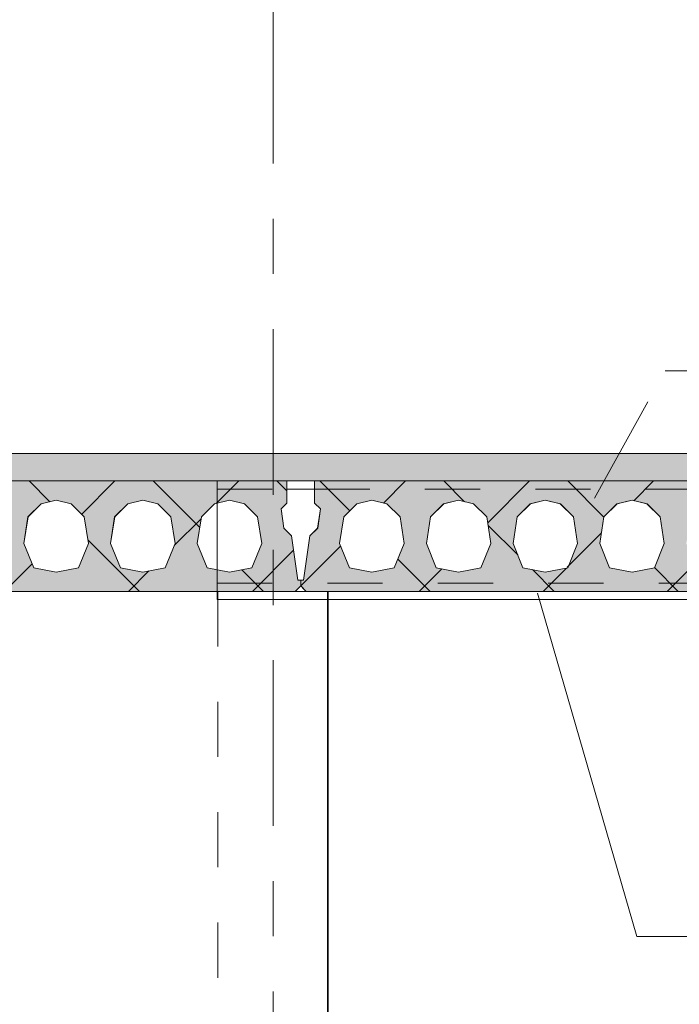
# Model space of a CAD drawing. Header units: millimetres. Extents: x -914 to -73, y -1403 to -809.
# Tile 27 of 79: x -721 to -709, y -1193 to -1175. Entities that reach past the tile are written whole.
import ezdxf

# ---------------------------------------------------------------- set-up
doc = ezdxf.new("R2010")
doc.units = ezdxf.units.MM
for name, pattern in [('XKITLINE00', [0]), ('XKITLINE01', [4, 1, -1, 1, -1]), ('XKITLINE02', [4, 2, -2]), ('XKITLINE03', [6, 3, -1, 1, -1])]:
    doc.linetypes.add(name, pattern=pattern)
for name, color, linetype, lineweight in [('Onderdeel', 2, 'Continuous', 0), ('Onderdeel label', 2, 'Continuous', 0), ('Stramien', 4, 'Continuous', 0)]:
    doc.layers.add(name, color=color, linetype=linetype, lineweight=lineweight)

msp = doc.modelspace()

# ---------------------------------------------------------------- hatches: boundary and pattern name
at = {"layer": 'Onderdeel'}
msp.add_hatch(color=256, dxfattribs=at).paths.add_polyline_path([(-688.817, -1183.446), (-812.067, -1183.446), (-812.067, -1182.946), (-688.817, -1182.946)], flags=17)
h = msp.add_hatch(color=256, dxfattribs=at)
h.paths.add_polyline_path([(-727.713, -1185.446), (-727.813, -1185.346), (-727.813, -1185.246), (-727.763, -1185.246), (-727.648, -1184.44), (-727.506, -1184.299), (-727.457, -1183.952), (-727.563, -1183.846), (-727.563, -1183.446), (-716.063, -1183.446), (-716.063, -1183.846), (-716.169, -1183.952), (-716.119, -1184.299), (-715.978, -1184.44), (-715.863, -1185.246), (-715.813, -1185.246), (-715.813, -1185.346), (-715.913, -1185.446)], flags=17)
h.paths.add_polyline_path([(-726.523, -1183.796), (-726.794, -1183.863), (-727.032, -1184.093), (-727.108, -1184.578), (-726.928, -1185.02), (-726.523, -1185.096), (-726.118, -1185.02), (-725.938, -1184.578), (-726.014, -1184.093), (-726.251, -1183.863)])
h.paths.add_polyline_path([(-724.953, -1183.796), (-725.224, -1183.863), (-725.462, -1184.093), (-725.538, -1184.578), (-725.358, -1185.02), (-724.953, -1185.096), (-724.548, -1185.02), (-724.368, -1184.578), (-724.444, -1184.093), (-724.681, -1183.863)])
h.paths.add_polyline_path([(-723.383, -1183.796), (-723.654, -1183.863), (-723.892, -1184.093), (-723.968, -1184.578), (-723.788, -1185.02), (-723.383, -1185.096), (-722.978, -1185.02), (-722.798, -1184.578), (-722.874, -1184.093), (-723.111, -1183.863)])
h.paths.add_polyline_path([(-721.813, -1183.796), (-722.084, -1183.863), (-722.322, -1184.093), (-722.398, -1184.578), (-722.218, -1185.02), (-721.813, -1185.096), (-721.408, -1185.02), (-721.228, -1184.578), (-721.304, -1184.093), (-721.541, -1183.863)])
h.paths.add_polyline_path([(-720.243, -1183.796), (-720.514, -1183.863), (-720.752, -1184.093), (-720.828, -1184.578), (-720.648, -1185.02), (-720.243, -1185.096), (-719.838, -1185.02), (-719.658, -1184.578), (-719.734, -1184.093), (-719.971, -1183.863)])
h.paths.add_polyline_path([(-718.673, -1183.796), (-718.944, -1183.863), (-719.182, -1184.093), (-719.258, -1184.578), (-719.078, -1185.02), (-718.673, -1185.096), (-718.268, -1185.02), (-718.088, -1184.578), (-718.164, -1184.093), (-718.401, -1183.863)])
h.paths.add_polyline_path([(-717.103, -1183.796), (-717.374, -1183.863), (-717.612, -1184.093), (-717.688, -1184.578), (-717.508, -1185.02), (-717.103, -1185.096), (-716.698, -1185.02), (-716.518, -1184.578), (-716.594, -1184.093), (-716.831, -1183.863)])
h = msp.add_hatch(color=256, dxfattribs=at)
h.paths.add_polyline_path([(-715.713, -1185.446), (-715.813, -1185.346), (-715.813, -1185.246), (-715.763, -1185.246), (-715.648, -1184.44), (-715.506, -1184.299), (-715.457, -1183.952), (-715.563, -1183.846), (-715.563, -1183.446), (-704.063, -1183.446), (-704.063, -1183.846), (-704.169, -1183.952), (-704.119, -1184.299), (-703.978, -1184.44), (-703.863, -1185.246), (-703.813, -1185.246), (-703.813, -1185.346), (-703.913, -1185.446)], flags=17)
h.paths.add_polyline_path([(-714.523, -1183.796), (-714.794, -1183.863), (-715.032, -1184.093), (-715.108, -1184.578), (-714.928, -1185.02), (-714.523, -1185.096), (-714.118, -1185.02), (-713.938, -1184.578), (-714.014, -1184.093), (-714.251, -1183.863)])
h.paths.add_polyline_path([(-712.953, -1183.796), (-713.224, -1183.863), (-713.462, -1184.093), (-713.538, -1184.578), (-713.358, -1185.02), (-712.953, -1185.096), (-712.548, -1185.02), (-712.368, -1184.578), (-712.444, -1184.093), (-712.681, -1183.863)])
h.paths.add_polyline_path([(-711.383, -1183.796), (-711.654, -1183.863), (-711.892, -1184.093), (-711.968, -1184.578), (-711.788, -1185.02), (-711.383, -1185.096), (-710.978, -1185.02), (-710.798, -1184.578), (-710.874, -1184.093), (-711.111, -1183.863)])
h.paths.add_polyline_path([(-709.813, -1183.796), (-710.084, -1183.863), (-710.322, -1184.093), (-710.398, -1184.578), (-710.218, -1185.02), (-709.813, -1185.096), (-709.408, -1185.02), (-709.228, -1184.578), (-709.304, -1184.093), (-709.541, -1183.863)])
h.paths.add_polyline_path([(-708.243, -1183.796), (-708.514, -1183.863), (-708.752, -1184.093), (-708.828, -1184.578), (-708.648, -1185.02), (-708.243, -1185.096), (-707.838, -1185.02), (-707.658, -1184.578), (-707.734, -1184.093), (-707.971, -1183.863)])
h.paths.add_polyline_path([(-706.673, -1183.796), (-706.944, -1183.863), (-707.182, -1184.093), (-707.258, -1184.578), (-707.078, -1185.02), (-706.673, -1185.096), (-706.268, -1185.02), (-706.088, -1184.578), (-706.164, -1184.093), (-706.401, -1183.863)])
h.paths.add_polyline_path([(-705.103, -1183.796), (-705.374, -1183.863), (-705.612, -1184.093), (-705.688, -1184.578), (-705.508, -1185.02), (-705.103, -1185.096), (-704.698, -1185.02), (-704.518, -1184.578), (-704.594, -1184.093), (-704.831, -1183.863)])

# ---------------------------------------------------------------- linework, layer by layer
at = {"layer": 'Onderdeel', "linetype": 'XKITLINE00', "lineweight": 0}
for p, q in [((-859.813, -1182.946), (-688.817, -1182.946)), ((-812.068, -1183.446), (-688.817, -1183.446)), ((-727.563, -1183.446), (-716.063, -1183.446)), ((-720.355, -1183.824), (-720.733, -1183.446)), ((-719.78, -1184.048), (-719.178, -1183.446)), ((-717.643, -1184.291), (-718.488, -1183.446)), ((-717.343, -1183.857), (-716.933, -1183.446)), ((-716.063, -1183.626), (-716.243, -1183.446)), ((-716.063, -1183.846), (-716.063, -1183.446)), ((-715.563, -1183.846), (-715.563, -1183.446)), ((-715.563, -1183.446), (-704.063, -1183.446)), ((-714.925, -1183.989), (-715.468, -1183.446)), ((-714.314, -1183.848), (-713.913, -1183.446)), ((-712.847, -1183.822), (-713.223, -1183.446)), ((-712.426, -1184.205), (-711.668, -1183.446)), ((-710.322, -1184.102), (-710.978, -1183.446)), ((-709.781, -1183.804), (-709.423, -1183.446)), ((-716.063, -1183.596), (-715.563, -1183.596)), ((-715.563, -1183.596), (-715.563, -1183.846)), ((-720.243, -1183.796), (-720.514, -1183.863)), ((-719.971, -1183.863), (-720.243, -1183.796)), ((-718.673, -1183.796), (-718.944, -1183.863)), ((-718.401, -1183.863), (-718.673, -1183.796)), ((-717.103, -1183.796), (-717.374, -1183.863)), ((-716.831, -1183.863), (-717.103, -1183.796)), ((-716.063, -1183.846), (-716.169, -1183.952)), ((-715.457, -1183.952), (-715.563, -1183.846)), ((-715.563, -1183.846), (-715.563, -1183.846)), ((-715.457, -1183.952), (-715.563, -1183.846)), ((-714.523, -1183.796), (-714.794, -1183.863)), ((-714.251, -1183.863), (-714.523, -1183.796)), ((-712.953, -1183.796), (-713.224, -1183.863)), ((-712.681, -1183.863), (-712.953, -1183.796)), ((-711.383, -1183.796), (-711.654, -1183.863)), ((-711.111, -1183.863), (-711.383, -1183.796)), ((-709.813, -1183.796), (-710.084, -1183.863)), ((-709.541, -1183.863), (-709.813, -1183.796)), ((-720.514, -1183.863), (-720.752, -1184.093)), ((-720.515, -1183.863), (-720.514, -1183.863)), ((-720.515, -1183.863), (-720.514, -1183.863)), ((-719.734, -1184.093), (-719.972, -1183.863)), ((-719.734, -1184.093), (-719.971, -1183.863)), ((-718.944, -1183.863), (-719.182, -1184.093)), ((-718.945, -1183.863), (-718.944, -1183.863)), ((-718.945, -1183.863), (-718.944, -1183.863)), ((-718.164, -1184.093), (-718.402, -1183.863)), ((-718.164, -1184.093), (-718.401, -1183.863)), ((-717.374, -1183.863), (-717.612, -1184.093)), ((-717.375, -1183.863), (-717.374, -1183.863)), ((-717.375, -1183.863), (-717.374, -1183.863)), ((-716.594, -1184.093), (-716.832, -1183.863)), ((-716.594, -1184.093), (-716.831, -1183.863)), ((-716.169, -1183.952), (-716.119, -1184.299)), ((-715.507, -1184.299), (-715.457, -1183.952)), ((-715.506, -1184.299), (-715.457, -1183.952)), ((-715.457, -1183.952), (-715.457, -1183.952)), ((-714.794, -1183.863), (-715.032, -1184.093)), ((-714.795, -1183.863), (-714.794, -1183.863)), ((-714.795, -1183.863), (-714.794, -1183.863)), ((-714.014, -1184.093), (-714.252, -1183.863)), ((-714.014, -1184.093), (-714.251, -1183.863)), ((-713.224, -1183.863), (-713.462, -1184.093)), ((-713.225, -1183.863), (-713.224, -1183.863)), ((-713.225, -1183.863), (-713.224, -1183.863)), ((-712.444, -1184.093), (-712.682, -1183.863)), ((-712.444, -1184.093), (-712.681, -1183.863)), ((-711.654, -1183.863), (-711.892, -1184.093)), ((-711.655, -1183.863), (-711.654, -1183.863)), ((-711.655, -1183.863), (-711.654, -1183.863)), ((-710.874, -1184.093), (-711.112, -1183.863)), ((-710.874, -1184.093), (-711.111, -1183.863)), ((-710.084, -1183.863), (-710.322, -1184.093)), ((-710.085, -1183.863), (-710.084, -1183.863)), ((-710.085, -1183.863), (-710.084, -1183.863)), ((-709.304, -1184.093), (-709.542, -1183.863)), ((-709.304, -1184.093), (-709.541, -1183.863)), ((-720.752, -1184.093), (-720.828, -1184.578)), ((-719.658, -1184.578), (-719.734, -1184.093)), ((-719.734, -1184.093), (-719.734, -1184.093)), ((-719.658, -1184.578), (-719.734, -1184.093)), ((-719.182, -1184.093), (-719.258, -1184.578)), ((-718.088, -1184.578), (-718.164, -1184.093)), ((-718.164, -1184.093), (-718.164, -1184.093)), ((-718.088, -1184.578), (-718.164, -1184.093)), ((-718.104, -1184.618), (-717.617, -1184.13)), ((-717.612, -1184.093), (-717.688, -1184.578)), ((-716.594, -1184.093), (-716.594, -1184.093)), ((-716.518, -1184.578), (-716.594, -1184.093)), ((-716.518, -1184.578), (-716.594, -1184.093)), ((-715.032, -1184.093), (-715.108, -1184.578)), ((-713.938, -1184.578), (-714.014, -1184.093)), ((-714.014, -1184.093), (-714.014, -1184.093)), ((-713.938, -1184.578), (-714.014, -1184.093)), ((-713.462, -1184.093), (-713.538, -1184.578)), ((-712.368, -1184.578), (-712.444, -1184.093)), ((-712.444, -1184.093), (-712.444, -1184.093)), ((-712.368, -1184.578), (-712.444, -1184.093)), ((-711.892, -1184.093), (-711.968, -1184.578)), ((-710.798, -1184.578), (-710.874, -1184.093)), ((-710.874, -1184.093), (-710.874, -1184.093)), ((-710.798, -1184.578), (-710.874, -1184.093)), ((-710.322, -1184.093), (-710.398, -1184.578)), ((-709.228, -1184.578), (-709.304, -1184.093)), ((-709.304, -1184.093), (-709.304, -1184.093)), ((-709.228, -1184.578), (-709.304, -1184.093)), ((-716.119, -1184.299), (-715.978, -1184.44)), ((-715.648, -1184.44), (-715.507, -1184.299)), ((-715.648, -1184.44), (-715.506, -1184.299)), ((-715.507, -1184.299), (-715.506, -1184.299)), ((-711.883, -1184.786), (-712.419, -1184.25)), ((-718.733, -1185.446), (-719.668, -1184.51)), ((-715.978, -1184.44), (-715.863, -1185.246)), ((-715.763, -1185.246), (-715.648, -1184.44)), ((-715.763, -1185.246), (-715.648, -1184.44)), ((-715.648, -1184.44), (-715.648, -1184.44)), ((-710.985, -1185.009), (-710.369, -1184.392)), ((-720.828, -1184.578), (-720.648, -1185.02)), ((-719.838, -1185.02), (-719.658, -1184.578)), ((-719.838, -1185.02), (-719.658, -1184.578)), ((-719.658, -1184.578), (-719.658, -1184.578)), ((-719.258, -1184.578), (-719.078, -1185.02)), ((-718.268, -1185.02), (-718.088, -1184.578)), ((-718.268, -1185.02), (-718.088, -1184.578)), ((-718.088, -1184.578), (-718.088, -1184.578)), ((-717.688, -1184.578), (-717.508, -1185.02)), ((-716.698, -1185.02), (-716.518, -1184.578)), ((-716.698, -1185.02), (-716.518, -1184.578)), ((-716.688, -1185.446), (-715.941, -1184.7)), ((-716.518, -1184.578), (-716.518, -1184.578)), ((-715.813, -1185.346), (-715.089, -1184.623)), ((-715.108, -1184.578), (-714.928, -1185.02)), ((-714.118, -1185.02), (-713.938, -1184.578)), ((-714.118, -1185.02), (-713.938, -1184.578)), ((-713.938, -1184.578), (-713.938, -1184.578)), ((-713.538, -1184.578), (-713.358, -1185.02)), ((-712.548, -1185.02), (-712.368, -1184.578)), ((-712.548, -1185.02), (-712.368, -1184.578)), ((-712.368, -1184.578), (-712.368, -1184.578)), ((-711.968, -1184.578), (-711.788, -1185.02)), ((-710.978, -1185.02), (-710.798, -1184.578)), ((-710.978, -1185.02), (-710.798, -1184.578)), ((-710.798, -1184.578), (-710.798, -1184.578)), ((-710.398, -1184.578), (-710.218, -1185.02)), ((-709.408, -1185.02), (-709.228, -1184.578)), ((-709.408, -1185.02), (-709.228, -1184.578)), ((-709.228, -1184.578), (-709.228, -1184.578)), ((-713.468, -1185.446), (-714.053, -1184.861)), ((-721.178, -1185.446), (-720.678, -1184.946)), ((-720.649, -1185.02), (-720.648, -1185.02)), ((-720.648, -1185.02), (-720.243, -1185.096)), ((-720.243, -1185.096), (-719.838, -1185.02)), ((-719.079, -1185.02), (-719.078, -1185.02)), ((-719.078, -1185.02), (-718.673, -1185.096)), ((-718.933, -1185.446), (-718.562, -1185.075)), ((-718.673, -1185.096), (-718.268, -1185.02)), ((-717.509, -1185.02), (-717.508, -1185.02)), ((-717.508, -1185.02), (-717.103, -1185.096)), ((-717.103, -1185.096), (-716.698, -1185.02)), ((-716.488, -1185.446), (-716.88, -1185.054)), ((-714.929, -1185.02), (-714.928, -1185.02)), ((-714.928, -1185.02), (-714.523, -1185.096)), ((-714.523, -1185.096), (-714.118, -1185.02)), ((-713.668, -1185.446), (-713.26, -1185.038)), ((-713.359, -1185.02), (-713.358, -1185.02)), ((-713.358, -1185.02), (-712.953, -1185.096)), ((-712.953, -1185.096), (-712.548, -1185.02)), ((-711.789, -1185.02), (-711.788, -1185.02)), ((-711.788, -1185.02), (-711.383, -1185.096)), ((-711.223, -1185.446), (-711.617, -1185.052)), ((-711.423, -1185.446), (-711, -1185.024)), ((-711.383, -1185.096), (-710.978, -1185.02)), ((-710.219, -1185.02), (-710.218, -1185.02)), ((-710.218, -1185.02), (-709.813, -1185.096)), ((-709.813, -1185.096), (-709.408, -1185.02)), ((-708.978, -1185.446), (-709.407, -1185.017)), ((-709.178, -1185.446), (-708.678, -1184.946)), ((-715.813, -1185.246), (-715.863, -1185.246)), ((-715.813, -1185.346), (-715.813, -1185.246)), ((-715.813, -1185.346), (-715.813, -1185.246)), ((-715.813, -1185.246), (-715.763, -1185.246)), ((-715.913, -1185.446), (-727.713, -1185.446)), ((-717.329, -1185.446), (-717.329, -1185.596)), ((-715.813, -1185.346), (-715.913, -1185.446)), ((-715.913, -1185.446), (-715.713, -1185.446)), ((-715.813, -1185.346), (-715.813, -1185.346)), ((-715.755, -1185.404), (-715.813, -1185.346)), ((-715.813, -1185.346), (-715.813, -1185.346)), ((-715.713, -1185.446), (-715.813, -1185.346)), ((-715.713, -1185.446), (-715.713, -1185.446)), ((-703.913, -1185.446), (-715.713, -1185.446)), ((-717.329, -1185.596), (-690.317, -1185.596)), ((-715.33, -1185.596), (-715.33, -1213.746)), ((-715.316, -1185.596), (-715.316, -1213.746))]:
    msp.add_line(p, q, dxfattribs=at)
at = {"layer": 'Onderdeel', "linetype": 'XKITLINE01', "lineweight": 0}
for p, q in [((-859.813, -1183.446), (-690.318, -1183.446)), ((-859.813, -1183.446), (-689.315, -1183.446)), ((-716.063, -1183.446), (-727.563, -1183.446)), ((-717.328, -1183.446), (-717.329, -1183.446)), ((-717.329, -1183.446), (-717.329, -1183.596)), ((-717.329, -1183.446), (-688.817, -1183.446)), ((-717.328, -1183.596), (-717.328, -1183.446)), ((-716.063, -1183.446), (-716.063, -1183.846)), ((-716.063, -1183.846), (-716.063, -1183.446)), ((-704.063, -1183.446), (-715.563, -1183.446)), ((-715.563, -1183.446), (-715.563, -1183.846)), ((-715.563, -1183.446), (-715.563, -1183.596)), ((-715.563, -1183.446), (-715.563, -1183.446)), ((-717.329, -1183.596), (-716.063, -1183.596)), ((-717.329, -1185.296), (-717.329, -1183.596)), ((-717.329, -1183.596), (-717.329, -1183.596)), ((-717.329, -1183.596), (-717.329, -1185.296)), ((-715.563, -1183.596), (-704.063, -1183.596)), ((-720.515, -1183.863), (-720.243, -1183.796)), ((-720.514, -1183.863), (-720.243, -1183.796)), ((-719.972, -1183.863), (-720.243, -1183.796)), ((-720.243, -1183.796), (-720.243, -1183.796)), ((-720.243, -1183.796), (-719.972, -1183.863)), ((-720.243, -1183.796), (-720.243, -1183.796)), ((-718.945, -1183.863), (-718.673, -1183.796)), ((-718.944, -1183.863), (-718.673, -1183.796)), ((-718.402, -1183.863), (-718.673, -1183.796)), ((-718.673, -1183.796), (-718.673, -1183.796)), ((-718.673, -1183.796), (-718.402, -1183.863)), ((-718.673, -1183.796), (-718.673, -1183.796)), ((-717.375, -1183.863), (-717.103, -1183.796)), ((-717.374, -1183.863), (-717.103, -1183.796)), ((-717.103, -1183.796), (-717.103, -1183.796)), ((-716.832, -1183.863), (-717.103, -1183.796)), ((-717.103, -1183.796), (-717.103, -1183.796)), ((-717.103, -1183.796), (-716.832, -1183.863)), ((-716.063, -1183.846), (-716.169, -1183.952)), ((-716.169, -1183.952), (-716.063, -1183.846)), ((-716.063, -1183.846), (-716.063, -1183.846)), ((-716.063, -1183.846), (-716.063, -1183.846)), ((-715.563, -1183.846), (-715.457, -1183.952)), ((-715.563, -1183.846), (-715.563, -1183.846)), ((-714.795, -1183.863), (-714.523, -1183.796)), ((-714.794, -1183.863), (-714.523, -1183.796)), ((-714.523, -1183.796), (-714.252, -1183.863)), ((-714.523, -1183.796), (-714.523, -1183.796)), ((-714.252, -1183.863), (-714.523, -1183.796)), ((-714.523, -1183.796), (-714.523, -1183.796)), ((-713.225, -1183.863), (-712.953, -1183.796)), ((-713.224, -1183.863), (-712.953, -1183.796)), ((-712.953, -1183.796), (-712.682, -1183.863)), ((-712.953, -1183.796), (-712.953, -1183.796)), ((-712.682, -1183.863), (-712.953, -1183.796)), ((-712.953, -1183.796), (-712.953, -1183.796)), ((-711.655, -1183.863), (-711.383, -1183.796)), ((-711.654, -1183.863), (-711.383, -1183.796)), ((-711.383, -1183.796), (-711.112, -1183.863)), ((-711.383, -1183.796), (-711.383, -1183.796)), ((-711.112, -1183.863), (-711.383, -1183.796)), ((-711.383, -1183.796), (-711.383, -1183.796)), ((-710.085, -1183.863), (-709.813, -1183.796)), ((-710.084, -1183.863), (-709.813, -1183.796)), ((-709.813, -1183.796), (-709.542, -1183.863)), ((-709.813, -1183.796), (-709.813, -1183.796)), ((-709.542, -1183.863), (-709.813, -1183.796)), ((-709.813, -1183.796), (-709.813, -1183.796)), ((-720.515, -1183.863), (-720.753, -1184.093)), ((-720.753, -1184.093), (-720.515, -1183.863)), ((-720.515, -1183.863), (-720.515, -1183.863)), ((-719.972, -1183.863), (-719.971, -1183.863)), ((-719.972, -1183.863), (-719.734, -1184.093)), ((-719.972, -1183.863), (-719.972, -1183.863)), ((-718.945, -1183.863), (-719.183, -1184.093)), ((-719.183, -1184.093), (-718.945, -1183.863)), ((-718.945, -1183.863), (-718.945, -1183.863)), ((-718.402, -1183.863), (-718.401, -1183.863)), ((-718.402, -1183.863), (-718.164, -1184.093)), ((-718.402, -1183.863), (-718.402, -1183.863)), ((-717.375, -1183.863), (-717.613, -1184.093)), ((-717.613, -1184.093), (-717.375, -1183.863)), ((-717.375, -1183.863), (-717.375, -1183.863)), ((-716.832, -1183.863), (-716.831, -1183.863)), ((-716.832, -1183.863), (-716.832, -1183.863)), ((-716.832, -1183.863), (-716.594, -1184.093)), ((-716.169, -1183.952), (-716.12, -1184.299)), ((-716.169, -1183.952), (-716.169, -1183.952)), ((-716.169, -1183.952), (-716.169, -1183.952)), ((-716.12, -1184.299), (-716.169, -1183.952)), ((-715.457, -1183.952), (-715.507, -1184.299)), ((-715.457, -1183.952), (-715.457, -1183.952)), ((-715.033, -1184.093), (-714.795, -1183.863)), ((-714.795, -1183.863), (-715.033, -1184.093)), ((-714.795, -1183.863), (-714.795, -1183.863)), ((-714.252, -1183.863), (-714.014, -1184.093)), ((-714.252, -1183.863), (-714.252, -1183.863)), ((-714.252, -1183.863), (-714.251, -1183.863)), ((-713.463, -1184.093), (-713.225, -1183.863)), ((-713.225, -1183.863), (-713.463, -1184.093)), ((-713.225, -1183.863), (-713.225, -1183.863)), ((-712.682, -1183.863), (-712.444, -1184.093)), ((-712.682, -1183.863), (-712.682, -1183.863)), ((-712.682, -1183.863), (-712.681, -1183.863)), ((-711.893, -1184.093), (-711.655, -1183.863)), ((-711.655, -1183.863), (-711.893, -1184.093)), ((-711.655, -1183.863), (-711.655, -1183.863)), ((-711.112, -1183.863), (-710.874, -1184.093)), ((-711.112, -1183.863), (-711.112, -1183.863)), ((-711.112, -1183.863), (-711.111, -1183.863)), ((-710.323, -1184.093), (-710.085, -1183.863)), ((-710.085, -1183.863), (-710.323, -1184.093)), ((-710.085, -1183.863), (-710.085, -1183.863)), ((-709.542, -1183.863), (-709.304, -1184.093)), ((-709.542, -1183.863), (-709.542, -1183.863)), ((-709.542, -1183.863), (-709.541, -1183.863)), ((-720.753, -1184.093), (-720.828, -1184.578)), ((-720.828, -1184.578), (-720.753, -1184.093)), ((-720.753, -1184.093), (-720.752, -1184.093)), ((-720.753, -1184.093), (-720.753, -1184.093)), ((-719.734, -1184.093), (-719.658, -1184.578)), ((-719.734, -1184.093), (-719.734, -1184.093)), ((-719.183, -1184.093), (-719.258, -1184.578)), ((-719.258, -1184.578), (-719.183, -1184.093)), ((-719.183, -1184.093), (-719.182, -1184.093)), ((-719.183, -1184.093), (-719.183, -1184.093)), ((-718.164, -1184.093), (-718.088, -1184.578)), ((-718.164, -1184.093), (-718.164, -1184.093)), ((-717.613, -1184.093), (-717.688, -1184.578)), ((-717.688, -1184.578), (-717.613, -1184.093)), ((-717.613, -1184.093), (-717.612, -1184.093)), ((-717.613, -1184.093), (-717.613, -1184.093)), ((-716.594, -1184.093), (-716.594, -1184.093)), ((-716.594, -1184.093), (-716.518, -1184.578)), ((-715.108, -1184.578), (-715.033, -1184.093)), ((-715.033, -1184.093), (-715.108, -1184.578)), ((-715.033, -1184.093), (-715.033, -1184.093)), ((-715.033, -1184.093), (-715.032, -1184.093)), ((-714.014, -1184.093), (-713.938, -1184.578)), ((-714.014, -1184.093), (-714.014, -1184.093)), ((-713.538, -1184.578), (-713.463, -1184.093)), ((-713.463, -1184.093), (-713.538, -1184.578)), ((-713.463, -1184.093), (-713.463, -1184.093)), ((-713.463, -1184.093), (-713.462, -1184.093)), ((-712.444, -1184.093), (-712.368, -1184.578)), ((-712.444, -1184.093), (-712.444, -1184.093)), ((-711.968, -1184.578), (-711.893, -1184.093)), ((-711.893, -1184.093), (-711.968, -1184.578)), ((-711.893, -1184.093), (-711.893, -1184.093)), ((-711.893, -1184.093), (-711.892, -1184.093)), ((-710.874, -1184.093), (-710.798, -1184.578)), ((-710.874, -1184.093), (-710.874, -1184.093)), ((-710.398, -1184.578), (-710.323, -1184.093)), ((-710.323, -1184.093), (-710.398, -1184.578)), ((-710.323, -1184.093), (-710.323, -1184.093)), ((-710.323, -1184.093), (-710.322, -1184.093)), ((-709.304, -1184.093), (-709.228, -1184.578)), ((-709.304, -1184.093), (-709.304, -1184.093)), ((-716.12, -1184.299), (-715.978, -1184.44)), ((-716.12, -1184.299), (-716.119, -1184.299)), ((-715.978, -1184.44), (-716.12, -1184.299)), ((-716.12, -1184.299), (-716.12, -1184.299)), ((-715.507, -1184.299), (-715.648, -1184.44)), ((-715.507, -1184.299), (-715.507, -1184.299)), ((-715.978, -1184.44), (-715.978, -1184.44)), ((-715.978, -1184.44), (-715.863, -1185.246)), ((-715.863, -1185.246), (-715.978, -1184.44)), ((-715.978, -1184.44), (-715.978, -1184.44)), ((-715.648, -1184.44), (-715.763, -1185.246)), ((-715.648, -1184.44), (-715.648, -1184.44)), ((-720.828, -1184.578), (-720.649, -1185.02)), ((-720.828, -1184.578), (-720.828, -1184.578)), ((-720.649, -1185.02), (-720.828, -1184.578)), ((-720.828, -1184.578), (-720.828, -1184.578)), ((-719.658, -1184.578), (-719.838, -1185.02)), ((-719.658, -1184.578), (-719.658, -1184.578)), ((-719.258, -1184.578), (-719.079, -1185.02)), ((-719.258, -1184.578), (-719.258, -1184.578)), ((-719.079, -1185.02), (-719.258, -1184.578)), ((-719.258, -1184.578), (-719.258, -1184.578)), ((-718.088, -1184.578), (-718.268, -1185.02)), ((-718.088, -1184.578), (-718.088, -1184.578)), ((-717.688, -1184.578), (-717.688, -1184.578)), ((-717.688, -1184.578), (-717.509, -1185.02)), ((-717.688, -1184.578), (-717.688, -1184.578)), ((-717.509, -1185.02), (-717.688, -1184.578)), ((-716.518, -1184.578), (-716.698, -1185.02)), ((-716.518, -1184.578), (-716.518, -1184.578)), ((-714.929, -1185.02), (-715.108, -1184.578)), ((-715.108, -1184.578), (-715.108, -1184.578)), ((-715.108, -1184.578), (-714.929, -1185.02)), ((-715.108, -1184.578), (-715.108, -1184.578)), ((-713.938, -1184.578), (-714.118, -1185.02)), ((-713.938, -1184.578), (-713.938, -1184.578)), ((-713.359, -1185.02), (-713.538, -1184.578)), ((-713.538, -1184.578), (-713.538, -1184.578)), ((-713.538, -1184.578), (-713.359, -1185.02)), ((-713.538, -1184.578), (-713.538, -1184.578)), ((-712.368, -1184.578), (-712.548, -1185.02)), ((-712.368, -1184.578), (-712.368, -1184.578)), ((-711.789, -1185.02), (-711.968, -1184.578)), ((-711.968, -1184.578), (-711.968, -1184.578)), ((-711.968, -1184.578), (-711.789, -1185.02)), ((-711.968, -1184.578), (-711.968, -1184.578)), ((-710.798, -1184.578), (-710.978, -1185.02)), ((-710.798, -1184.578), (-710.798, -1184.578)), ((-710.219, -1185.02), (-710.398, -1184.578)), ((-710.398, -1184.578), (-710.398, -1184.578)), ((-710.398, -1184.578), (-710.219, -1185.02)), ((-710.398, -1184.578), (-710.398, -1184.578)), ((-709.228, -1184.578), (-709.408, -1185.02)), ((-709.228, -1184.578), (-709.228, -1184.578)), ((-720.649, -1185.02), (-720.648, -1185.02)), ((-720.243, -1185.096), (-720.649, -1185.02)), ((-720.649, -1185.02), (-720.649, -1185.02)), ((-720.648, -1185.02), (-720.243, -1185.096)), ((-720.243, -1185.096), (-719.838, -1185.02)), ((-719.838, -1185.02), (-720.243, -1185.096)), ((-720.243, -1185.096), (-720.243, -1185.096)), ((-720.243, -1185.096), (-720.243, -1185.096)), ((-719.838, -1185.02), (-719.838, -1185.02)), ((-719.838, -1185.02), (-719.838, -1185.02)), ((-719.079, -1185.02), (-719.078, -1185.02)), ((-718.673, -1185.096), (-719.079, -1185.02)), ((-719.079, -1185.02), (-719.079, -1185.02)), ((-719.078, -1185.02), (-718.673, -1185.096)), ((-718.673, -1185.096), (-718.268, -1185.02)), ((-718.268, -1185.02), (-718.673, -1185.096)), ((-718.673, -1185.096), (-718.673, -1185.096)), ((-718.673, -1185.096), (-718.673, -1185.096)), ((-718.268, -1185.02), (-718.268, -1185.02)), ((-718.268, -1185.02), (-718.268, -1185.02)), ((-717.509, -1185.02), (-717.508, -1185.02)), ((-717.509, -1185.02), (-717.509, -1185.02)), ((-717.103, -1185.096), (-717.509, -1185.02)), ((-717.508, -1185.02), (-717.103, -1185.096)), ((-717.103, -1185.096), (-716.698, -1185.02)), ((-716.698, -1185.02), (-717.103, -1185.096)), ((-717.103, -1185.096), (-717.103, -1185.096)), ((-717.103, -1185.096), (-717.103, -1185.096)), ((-716.698, -1185.02), (-716.698, -1185.02)), ((-716.698, -1185.02), (-716.698, -1185.02)), ((-714.523, -1185.096), (-714.929, -1185.02)), ((-714.929, -1185.02), (-714.929, -1185.02)), ((-714.929, -1185.02), (-714.928, -1185.02)), ((-714.928, -1185.02), (-714.523, -1185.096)), ((-714.118, -1185.02), (-714.523, -1185.096)), ((-714.523, -1185.096), (-714.118, -1185.02)), ((-714.523, -1185.096), (-714.523, -1185.096)), ((-714.523, -1185.096), (-714.523, -1185.096)), ((-714.118, -1185.02), (-714.118, -1185.02)), ((-714.118, -1185.02), (-714.118, -1185.02)), ((-712.953, -1185.096), (-713.359, -1185.02)), ((-713.359, -1185.02), (-713.359, -1185.02)), ((-713.359, -1185.02), (-713.358, -1185.02)), ((-713.358, -1185.02), (-712.953, -1185.096)), ((-712.548, -1185.02), (-712.953, -1185.096)), ((-712.953, -1185.096), (-712.548, -1185.02)), ((-712.953, -1185.096), (-712.953, -1185.096)), ((-712.953, -1185.096), (-712.953, -1185.096)), ((-712.548, -1185.02), (-712.548, -1185.02)), ((-712.548, -1185.02), (-712.548, -1185.02)), ((-711.383, -1185.096), (-711.789, -1185.02)), ((-711.789, -1185.02), (-711.789, -1185.02)), ((-711.789, -1185.02), (-711.788, -1185.02)), ((-711.788, -1185.02), (-711.383, -1185.096)), ((-710.978, -1185.02), (-711.383, -1185.096)), ((-711.383, -1185.096), (-710.978, -1185.02)), ((-711.383, -1185.096), (-711.383, -1185.096)), ((-711.383, -1185.096), (-711.383, -1185.096)), ((-710.978, -1185.02), (-710.978, -1185.02)), ((-710.978, -1185.02), (-710.978, -1185.02)), ((-709.813, -1185.096), (-710.219, -1185.02)), ((-710.219, -1185.02), (-710.219, -1185.02)), ((-710.219, -1185.02), (-710.218, -1185.02)), ((-710.218, -1185.02), (-709.813, -1185.096)), ((-709.408, -1185.02), (-709.813, -1185.096)), ((-709.813, -1185.096), (-709.408, -1185.02)), ((-709.813, -1185.096), (-709.813, -1185.096)), ((-709.813, -1185.096), (-709.813, -1185.096)), ((-709.408, -1185.02), (-709.408, -1185.02)), ((-709.408, -1185.02), (-709.408, -1185.02)), ((-715.863, -1185.246), (-715.863, -1185.246)), ((-715.813, -1185.246), (-715.863, -1185.246)), ((-715.813, -1185.246), (-715.813, -1185.346)), ((-715.763, -1185.246), (-715.813, -1185.246)), ((-715.813, -1185.246), (-715.813, -1185.346)), ((-715.813, -1185.346), (-715.813, -1185.246)), ((-715.813, -1185.346), (-715.813, -1185.246)), ((-715.813, -1185.246), (-715.813, -1185.246)), ((-715.813, -1185.246), (-715.813, -1185.246)), ((-859.813, -1185.446), (-690.318, -1185.446)), ((-727.713, -1185.446), (-715.33, -1185.446)), ((-727.713, -1185.446), (-715.913, -1185.446)), ((-717.329, -1185.296), (-717.329, -1185.296)), ((-717.329, -1185.296), (-717.329, -1185.446)), ((-717.329, -1185.296), (-688.817, -1185.296)), ((-717.329, -1185.446), (-688.317, -1185.446)), ((-717.329, -1185.446), (-715.913, -1185.446)), ((-717.328, -1185.446), (-717.328, -1185.296)), ((-715.316, -1185.446), (-717.316, -1185.446)), ((-717.316, -1185.446), (-717.316, -1213.746)), ((-715.813, -1185.346), (-715.913, -1185.446)), ((-715.913, -1185.446), (-715.813, -1185.346)), ((-715.813, -1185.346), (-715.813, -1185.346)), ((-715.813, -1185.346), (-715.713, -1185.446)), ((-715.813, -1185.346), (-715.813, -1185.346)), ((-715.813, -1185.346), (-715.813, -1185.346)), ((-715.713, -1185.446), (-715.813, -1185.346)), ((-715.813, -1185.346), (-715.813, -1185.346)), ((-715.713, -1185.446), (-703.913, -1185.446)), ((-715.713, -1185.446), (-703.913, -1185.446)), ((-715.713, -1185.446), (-715.713, -1185.446)), ((-715.33, -1185.446), (-715.33, -1185.596)), ((-715.33, -1213.746), (-715.33, -1185.446)), ((-715.316, -1185.446), (-715.316, -1185.596))]:
    msp.add_line(p, q, dxfattribs=at)
at = {"layer": 'Onderdeel label', "linetype": 'XKITLINE02', "lineweight": 0}
for p, q in [((-710.494, -1183.76), (-709.213, -1181.448)), ((-709.213, -1181.448), (-692.781, -1181.448))]:
    msp.add_line(p, q, dxfattribs=at)
at = {"layer": 'Onderdeel label', "linetype": 'XKITLINE00', "lineweight": 0}
for p, q in [((-711.523, -1185.479), (-709.727, -1191.702)), ((-709.727, -1191.702), (-693.295, -1191.702))]:
    msp.add_line(p, q, dxfattribs=at)
at = {"layer": 'Stramien', "linetype": 'XKITLINE03', "lineweight": 0}
msp.add_line((-716.315, -1375.696), (-716.315, -1147.946), dxfattribs=at)

doc.saveas('drawing.dxf')
